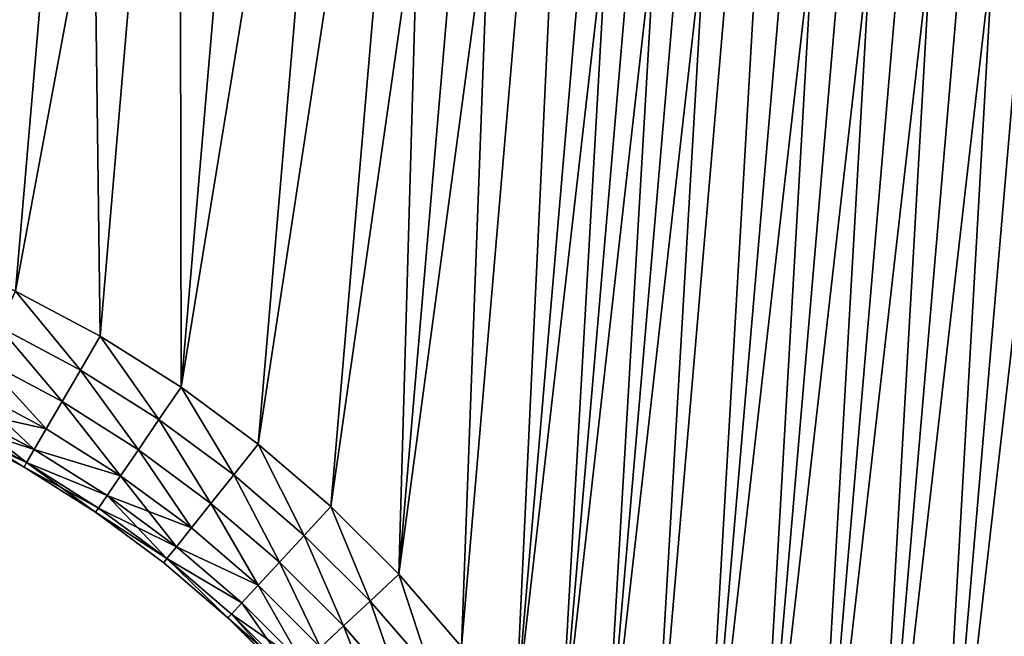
# Model space of a CAD drawing. Extents: x 34 to 1129, y -19 to 489.
# Tile 219 of 237: x 1080 to 1093, y 223 to 231. Entities that reach past the tile are written whole.
import ezdxf

# ---------------------------------------------------------------- set-up
doc = ezdxf.new("R2010")
doc.units = 0
doc.layers.get('0').update_dxf_attribs({"color": 13, "linetype": 'CONTINUOUS'})

# ---------------------------------------------------------------- blocks, each defined once
blk = doc.blocks.new('GROUP_27')
for p, q in [((40.862, 29.924, 2.268), (41.717, 29.093, 2.268)), ((40.862, 29.924, 11.732), (41.717, 29.093, 11.732)), ((42.387, 29.836, 10), (43.245, 29.117, 10)), ((42.387, 29.836, 4), (43.245, 29.117, 4)), ((42.342, 29.785, 3.482), (43.203, 29.063, 3.482)), ((42.342, 29.785, 10.518), (43.203, 29.063, 10.518)), ((40.513, 29.591, 2.068), (41.393, 28.735, 2.068)), ((40.513, 29.591, 11.932), (41.393, 28.735, 11.932)), ((42.208, 29.637, 3), (43.08, 28.905, 3)), ((42.208, 29.637, 11), (43.08, 28.905, 11)), ((41.995, 29.401, 2.586), (41.717, 29.093, 2.268)), ((41.995, 29.401, 11.414), (41.717, 29.093, 11.732)), ((41.995, 29.401, 2.586), (42.885, 28.654, 2.586)), ((41.995, 29.401, 11.414), (42.885, 28.654, 11.414)), ((41.046, 28.351, 2), (40.138, 29.233, 2)), ((41.046, 28.351, 12), (40.138, 29.233, 12)), ((41.717, 29.093, 2.268), (41.393, 28.735, 2.068)), ((41.717, 29.093, 11.732), (41.393, 28.735, 11.932)), ((41.717, 29.093, 2.268), (42.631, 28.327, 2.268)), ((41.717, 29.093, 11.732), (42.631, 28.327, 11.732)), ((43.08, 28.905, 3), (43.203, 29.063, 3.482)), ((43.203, 29.063, 10.518), (43.08, 28.905, 11)), ((43.203, 29.063, 3.482), (43.245, 29.117, 4)), ((43.245, 29.117, 10), (43.203, 29.063, 10.518)), ((43.203, 29.063, 3.482), (44.115, 28.406, 3.482)), ((43.203, 29.063, 10.518), (44.115, 28.406, 10.518)), ((43.245, 29.117, 4), (43.245, 29.117, 10)), ((43.245, 29.117, 10), (44.153, 28.463, 10)), ((43.245, 29.117, 4), (44.153, 28.463, 4)), ((42.885, 28.654, 2.586), (43.08, 28.905, 3)), ((43.08, 28.905, 11), (42.885, 28.654, 11.414)), ((43.08, 28.905, 3), (44.004, 28.24, 3)), ((43.08, 28.905, 11), (44.004, 28.24, 11)), ((41.393, 28.735, 2.068), (41.046, 28.351, 2)), ((41.393, 28.735, 11.932), (41.046, 28.351, 12)), ((41.393, 28.735, 2.068), (42.334, 27.946, 2.068)), ((41.393, 28.735, 11.932), (42.334, 27.946, 11.932)), ((42.631, 28.327, 2.268), (42.885, 28.654, 2.586)), ((42.885, 28.654, 11.414), (42.631, 28.327, 11.732)), ((42.885, 28.654, 2.586), (43.828, 27.975, 2.586)), ((42.885, 28.654, 11.414), (43.828, 27.975, 11.414)), ((44.115, 28.406, 3.482), (44.004, 28.24, 3)), ((44.004, 28.24, 11), (44.115, 28.406, 10.518)), ((44.153, 28.463, 4), (44.115, 28.406, 3.482)), ((44.115, 28.406, 10.518), (44.153, 28.463, 10)), ((44.115, 28.406, 3.482), (45.073, 27.818, 3.482)), ((44.115, 28.406, 10.518), (45.073, 27.818, 10.518)), ((44.153, 28.463, 4), (44.153, 28.463, 10)), ((44.153, 28.463, 10), (45.106, 27.877, 10)), ((44.153, 28.463, 4), (45.106, 27.877, 4)), ((42.016, 27.537, 2), (41.046, 28.351, 2)), ((42.016, 27.537, 12), (41.046, 28.351, 12)), ((42.334, 27.946, 2.068), (42.631, 28.327, 2.268)), ((42.631, 28.327, 11.732), (42.334, 27.946, 11.932)), ((42.631, 28.327, 2.268), (43.598, 27.63, 2.268)), ((42.631, 28.327, 11.732), (43.598, 27.63, 11.732)), ((44.004, 28.24, 3), (43.828, 27.975, 2.586)), ((43.828, 27.975, 11.414), (44.004, 28.24, 11)), ((44.004, 28.24, 3), (44.974, 27.644, 3)), ((44.004, 28.24, 11), (44.974, 27.644, 11)), ((43.828, 27.975, 2.586), (43.598, 27.63, 2.268)), ((43.598, 27.63, 11.732), (43.828, 27.975, 11.414)), ((43.828, 27.975, 2.586), (44.818, 27.367, 2.586)), ((43.828, 27.975, 11.414), (44.818, 27.367, 11.414)), ((42.016, 27.537, 2), (42.334, 27.946, 2.068)), ((42.334, 27.946, 11.932), (42.016, 27.537, 12)), ((42.334, 27.946, 2.068), (43.33, 27.228, 2.068)), ((42.334, 27.946, 11.932), (43.33, 27.228, 11.932)), ((45.073, 27.818, 3.482), (45.106, 27.877, 4)), ((45.106, 27.877, 10), (45.073, 27.818, 10.518)), ((45.106, 27.877, 4), (45.106, 27.877, 10)), ((45.106, 27.877, 10), (46.1, 27.363, 10)), ((45.106, 27.877, 4), (46.1, 27.363, 4)), ((44.974, 27.644, 3), (45.073, 27.818, 3.482)), ((45.073, 27.818, 10.518), (44.974, 27.644, 11)), ((45.073, 27.818, 3.482), (46.071, 27.301, 3.482)), ((45.073, 27.818, 10.518), (46.071, 27.301, 10.518)), ((43.598, 27.63, 2.268), (43.33, 27.228, 2.068)), ((43.33, 27.228, 11.932), (43.598, 27.63, 11.732)), ((43.598, 27.63, 2.268), (44.614, 27.006, 2.268)), ((43.598, 27.63, 11.732), (44.614, 27.006, 11.732)), ((44.818, 27.367, 2.586), (44.974, 27.644, 3)), ((44.974, 27.644, 11), (44.818, 27.367, 11.414)), ((44.974, 27.644, 3), (45.986, 27.12, 3)), ((44.974, 27.644, 11), (45.986, 27.12, 11)), ((43.043, 26.797, 2), (42.016, 27.537, 2)), ((43.043, 26.797, 12), (42.016, 27.537, 12)), ((44.614, 27.006, 2.268), (44.818, 27.367, 2.586)), ((44.818, 27.367, 11.414), (44.614, 27.006, 11.732)), ((44.818, 27.367, 2.586), (45.85, 26.833, 2.586)), ((44.818, 27.367, 11.414), (45.85, 26.833, 11.414)), ((46.1, 27.363, 4), (46.071, 27.301, 3.482)), ((46.071, 27.301, 10.518), (46.1, 27.363, 10)), ((46.1, 27.363, 4), (46.1, 27.363, 10)), ((46.1, 27.363, 10), (47.129, 26.923, 10)), ((46.1, 27.363, 4), (47.129, 26.923, 4)), ((43.33, 27.228, 2.068), (43.043, 26.797, 2)), ((43.043, 26.797, 12), (43.33, 27.228, 11.932)), ((43.33, 27.228, 2.068), (44.377, 26.585, 2.068)), ((43.33, 27.228, 11.932), (44.377, 26.585, 11.932)), ((46.071, 27.301, 3.482), (45.986, 27.12, 3)), ((45.986, 27.12, 11), (46.071, 27.301, 10.518)), ((46.071, 27.301, 3.482), (47.104, 26.859, 3.482)), ((46.071, 27.301, 10.518), (47.104, 26.859, 10.518)), ((45.986, 27.12, 3), (45.85, 26.833, 2.586)), ((45.85, 26.833, 11.414), (45.986, 27.12, 11)), ((45.986, 27.12, 3), (47.033, 26.673, 3)), ((45.986, 27.12, 11), (47.033, 26.673, 11)), ((44.377, 26.585, 2.068), (44.614, 27.006, 2.268)), ((44.614, 27.006, 11.732), (44.377, 26.585, 11.932)), ((44.614, 27.006, 2.268), (45.673, 26.458, 2.268)), ((44.614, 27.006, 11.732), (45.673, 26.458, 11.732)), ((45.85, 26.833, 2.586), (45.673, 26.458, 2.268)), ((45.673, 26.458, 11.732), (45.85, 26.833, 11.414)), ((45.85, 26.833, 2.586), (46.918, 26.376, 2.586)), ((45.85, 26.833, 11.414), (46.918, 26.376, 11.414)), ((44.122, 26.134, 2), (43.043, 26.797, 2)), ((44.122, 26.134, 12), (43.043, 26.797, 12)), ((44.122, 26.134, 2), (44.377, 26.585, 2.068)), ((44.377, 26.585, 11.932), (44.122, 26.134, 12)), ((44.377, 26.585, 2.068), (45.467, 26.021, 2.068)), ((44.377, 26.585, 11.932), (45.467, 26.021, 11.932)), ((45.673, 26.458, 2.268), (45.467, 26.021, 2.068)), ((45.467, 26.021, 11.932), (45.673, 26.458, 11.732)), ((45.673, 26.458, 2.268), (46.77, 25.989, 2.268)), ((45.673, 26.458, 11.732), (46.77, 25.989, 11.732)), ((45.246, 25.553, 2), (44.122, 26.134, 2)), ((45.246, 25.553, 12), (44.122, 26.134, 12)), ((45.467, 26.021, 2.068), (45.246, 25.553, 2)), ((45.246, 25.553, 12), (45.467, 26.021, 11.932)), ((45.467, 26.021, 2.068), (46.596, 25.539, 2.068)), ((45.467, 26.021, 11.932), (46.596, 25.539, 11.932)), ((46.41, 25.055, 2), (45.246, 25.553, 2)), ((46.41, 25.055, 12), (45.246, 25.553, 12))]:
    blk.add_line(p, q)
mesh = blk.add_polyface()
corners = [(30.027, 34.814, 2), (25, 4, 2), (25, 34.814, 2), (30.027, 4, 2), (30.904, 34.744, 2), (30.904, 4.07, 2), (31.784, 34.611, 2), (31.784, 4.203, 2), (32.653, 34.418, 2), (32.653, 4.396, 2), (33.506, 34.164, 2), (33.506, 4.65, 2), (34.34, 33.852, 2), (34.34, 4.962, 2), (35.149, 33.482, 2), (35.149, 5.332, 2), (35.931, 33.057, 2), (35.931, 5.757, 2), (36.682, 32.578, 2), (36.682, 6.235, 2), (37.397, 6.765, 2), (37.397, 32.049, 2), (38.074, 31.47, 2), (38.074, 7.343, 2), (38.708, 30.846, 2), (38.708, 7.967, 2), (39.345, 30.126, 2), (39.345, 8.688, 2), (40.138, 9.581, 2), (40.138, 29.233, 2), (41.046, 28.351, 2), (41.046, 10.463, 2), (42.016, 27.537, 2), (42.016, 11.277, 2), (43.043, 26.797, 2), (43.043, 12.017, 2), (44.122, 26.134, 2), (44.122, 12.679, 2), (45.246, 13.261, 2), (45.246, 25.553, 2), (46.41, 25.055, 2), (46.41, 13.759, 2), (47.608, 24.644, 2), (47.608, 14.169, 2), (48.832, 14.491, 2), (48.832, 24.322, 2), (50.077, 24.091, 2), (50.077, 14.723, 2), (51.335, 14.862, 2), (51.335, 23.952, 2), (52.563, 23.907, 2), (52.563, 14.907, 2), (60.6, 14.907, 2), (60.6, 23.907, 2)]
mesh.append_faces([[corners[k] for k in face] for face in [(0, 1, 2), (52, 50, 53)]], dxfattribs={"vtx0": -1})
mesh.append_faces([[corners[k] for k in face] for face in [(1, 0, 3), (3, 4, 5), (5, 6, 7), (7, 8, 9), (9, 10, 11), (11, 12, 13), (13, 14, 15), (15, 16, 17), (17, 18, 19), (19, 18, 20), (20, 22, 23), (23, 24, 25), (25, 26, 27), (27, 26, 28), (28, 30, 31), (31, 32, 33), (33, 34, 35), (35, 36, 37), (37, 36, 38), (38, 40, 41), (41, 42, 43), (43, 42, 44), (44, 46, 47), (47, 46, 48), (48, 50, 51), (51, 50, 52)]], dxfattribs={"vtx0": -1, "vtx1": -1})
mesh.append_faces([[corners[k] for k in face] for face in [(3, 0, 4), (5, 4, 6), (7, 6, 8), (9, 8, 10), (11, 10, 12), (13, 12, 14), (15, 14, 16), (17, 16, 18), (20, 18, 21), (20, 21, 22), (23, 22, 24), (25, 24, 26), (28, 26, 29), (28, 29, 30), (31, 30, 32), (33, 32, 34), (35, 34, 36), (38, 36, 39), (38, 39, 40), (41, 40, 42), (44, 42, 45), (44, 45, 46), (48, 46, 49), (48, 49, 50)]], dxfattribs={"vtx0": -1, "vtx2": -1})
mesh = blk.add_polyface()
corners = [(30.027, 4, 12), (25, 34.814, 12), (25, 4, 12), (30.027, 34.814, 12), (30.904, 34.744, 12), (30.904, 4.07, 12), (31.784, 4.203, 12), (31.784, 34.611, 12), (32.653, 4.396, 12), (32.653, 34.418, 12), (33.506, 34.164, 12), (33.506, 4.65, 12), (34.34, 4.962, 12), (34.34, 33.852, 12), (35.149, 5.332, 12), (35.149, 33.482, 12), (35.931, 5.757, 12), (35.931, 33.057, 12), (36.682, 6.235, 12), (36.682, 32.578, 12), (37.397, 6.765, 12), (37.397, 32.049, 12), (38.074, 7.343, 12), (38.074, 31.47, 12), (38.708, 7.967, 12), (38.708, 30.846, 12), (39.345, 8.688, 12), (39.345, 30.126, 12), (40.138, 9.581, 12), (40.138, 29.233, 12), (41.046, 10.463, 12), (41.046, 28.351, 12), (42.016, 11.277, 12), (42.016, 27.537, 12), (43.043, 26.797, 12), (43.043, 12.017, 12), (44.122, 26.134, 12), (44.122, 12.679, 12), (45.246, 13.261, 12), (45.246, 25.553, 12), (46.41, 13.759, 12), (46.41, 25.055, 12), (47.608, 24.644, 12), (47.608, 14.169, 12), (48.832, 14.491, 12), (48.832, 24.322, 12), (50.077, 14.723, 12), (50.077, 24.091, 12), (51.335, 14.862, 12), (51.335, 23.952, 12), (52.563, 14.907, 12), (52.563, 23.907, 12), (60.6, 14.907, 12), (60.6, 23.907, 12)]
mesh.append_faces([[corners[k] for k in face] for face in [(0, 1, 2), (51, 52, 53)]], dxfattribs={"vtx0": -1})
mesh.append_faces([[corners[k] for k in face] for face in [(1, 0, 3), (3, 0, 4), (4, 6, 7), (7, 8, 9), (9, 8, 10), (10, 12, 13), (13, 14, 15), (15, 16, 17), (17, 18, 19), (19, 20, 21), (21, 22, 23), (23, 24, 25), (25, 26, 27), (27, 28, 29), (29, 30, 31), (31, 32, 33), (33, 32, 34), (34, 35, 36), (36, 38, 39), (39, 40, 41), (41, 40, 42), (42, 44, 45), (45, 46, 47), (47, 48, 49), (49, 50, 51)]], dxfattribs={"vtx0": -1, "vtx1": -1})
mesh.append_faces([[corners[k] for k in face] for face in [(4, 0, 5), (4, 5, 6), (7, 6, 8), (10, 8, 11), (10, 11, 12), (13, 12, 14), (15, 14, 16), (17, 16, 18), (19, 18, 20), (21, 20, 22), (23, 22, 24), (25, 24, 26), (27, 26, 28), (29, 28, 30), (31, 30, 32), (34, 32, 35), (36, 35, 37), (36, 37, 38), (39, 38, 40), (42, 40, 43), (42, 43, 44), (45, 44, 46), (47, 46, 48), (49, 48, 50), (51, 50, 52)]], dxfattribs={"vtx0": -1, "vtx2": -1})
mesh = blk.add_polyface()
corners = [(41.161, 30.211, 2.586), (41.717, 29.093, 2.268), (40.862, 29.924, 2.268), (41.995, 29.401, 2.586)]
mesh.append_faces([[corners[k] for k in face] for face in [(0, 1, 2), (1, 0, 3)]], dxfattribs={"vtx0": -1})
mesh = blk.add_polyface()
corners = [(41.717, 29.093, 11.732), (41.161, 30.211, 11.414), (40.862, 29.924, 11.732), (41.995, 29.401, 11.414)]
mesh.append_faces([[corners[k] for k in face] for face in [(0, 1, 2), (1, 0, 3)]], dxfattribs={"vtx0": -1})
mesh = blk.add_polyface()
corners = [(40.862, 29.924, 2.268), (41.393, 28.735, 2.068), (40.513, 29.591, 2.068), (41.717, 29.093, 2.268)]
mesh.append_faces([[corners[k] for k in face] for face in [(0, 1, 2), (1, 0, 3)]], dxfattribs={"vtx0": -1})
mesh = blk.add_polyface()
corners = [(41.393, 28.735, 11.932), (40.862, 29.924, 11.732), (40.513, 29.591, 11.932), (41.717, 29.093, 11.732)]
mesh.append_faces([[corners[k] for k in face] for face in [(0, 1, 2), (1, 0, 3)]], dxfattribs={"vtx0": -1})
mesh = blk.add_polyface()
corners = [(42.342, 29.785, 3.482), (43.245, 29.117, 4), (43.203, 29.063, 3.482), (42.387, 29.836, 4)]
mesh.append_faces([[corners[k] for k in face] for face in [(0, 1, 2), (1, 0, 3)]], dxfattribs={"vtx0": -1})
mesh = blk.add_polyface()
corners = [(42.387, 29.836, 10), (43.203, 29.063, 10.518), (43.245, 29.117, 10), (42.342, 29.785, 10.518)]
mesh.append_faces([[corners[k] for k in face] for face in [(0, 1, 2), (1, 0, 3)]], dxfattribs={"vtx0": -1})
mesh = blk.add_polyface()
corners = [(42.387, 29.836, 10), (43.245, 29.117, 4), (42.387, 29.836, 4), (43.245, 29.117, 10)]
mesh.append_faces([[corners[k] for k in face] for face in [(0, 1, 2), (1, 0, 3)]], dxfattribs={"vtx0": -1})
mesh = blk.add_polyface()
corners = [(42.208, 29.637, 3), (43.203, 29.063, 3.482), (43.08, 28.905, 3), (42.342, 29.785, 3.482)]
mesh.append_faces([[corners[k] for k in face] for face in [(0, 1, 2), (1, 0, 3)]], dxfattribs={"vtx0": -1})
mesh = blk.add_polyface()
corners = [(42.342, 29.785, 10.518), (43.08, 28.905, 11), (43.203, 29.063, 10.518), (42.208, 29.637, 11)]
mesh.append_faces([[corners[k] for k in face] for face in [(0, 1, 2), (1, 0, 3)]], dxfattribs={"vtx0": -1})
mesh = blk.add_polyface()
corners = [(40.513, 29.591, 2.068), (41.046, 28.351, 2), (40.138, 29.233, 2), (41.393, 28.735, 2.068)]
mesh.append_faces([[corners[k] for k in face] for face in [(0, 1, 2), (1, 0, 3)]], dxfattribs={"vtx0": -1})
mesh = blk.add_polyface()
corners = [(41.046, 28.351, 12), (40.513, 29.591, 11.932), (40.138, 29.233, 12), (41.393, 28.735, 11.932)]
mesh.append_faces([[corners[k] for k in face] for face in [(0, 1, 2), (1, 0, 3)]], dxfattribs={"vtx0": -1})
mesh = blk.add_polyface()
corners = [(42.208, 29.637, 3), (42.885, 28.654, 2.586), (41.995, 29.401, 2.586), (43.08, 28.905, 3)]
mesh.append_faces([[corners[k] for k in face] for face in [(0, 1, 2), (1, 0, 3)]], dxfattribs={"vtx0": -1})
mesh = blk.add_polyface()
corners = [(42.885, 28.654, 11.414), (42.208, 29.637, 11), (41.995, 29.401, 11.414), (43.08, 28.905, 11)]
mesh.append_faces([[corners[k] for k in face] for face in [(0, 1, 2), (1, 0, 3)]], dxfattribs={"vtx0": -1})
mesh = blk.add_polyface()
corners = [(41.995, 29.401, 2.586), (42.631, 28.327, 2.268), (41.717, 29.093, 2.268), (42.885, 28.654, 2.586)]
mesh.append_faces([[corners[k] for k in face] for face in [(0, 1, 2), (1, 0, 3)]], dxfattribs={"vtx0": -1})
mesh = blk.add_polyface()
corners = [(42.631, 28.327, 11.732), (41.995, 29.401, 11.414), (41.717, 29.093, 11.732), (42.885, 28.654, 11.414)]
mesh.append_faces([[corners[k] for k in face] for face in [(0, 1, 2), (1, 0, 3)]], dxfattribs={"vtx0": -1})
mesh = blk.add_polyface()
corners = [(41.717, 29.093, 2.268), (42.334, 27.946, 2.068), (41.393, 28.735, 2.068), (42.631, 28.327, 2.268)]
mesh.append_faces([[corners[k] for k in face] for face in [(0, 1, 2), (1, 0, 3)]], dxfattribs={"vtx0": -1})
mesh = blk.add_polyface()
corners = [(42.334, 27.946, 11.932), (41.717, 29.093, 11.732), (41.393, 28.735, 11.932), (42.631, 28.327, 11.732)]
mesh.append_faces([[corners[k] for k in face] for face in [(0, 1, 2), (1, 0, 3)]], dxfattribs={"vtx0": -1})
mesh = blk.add_polyface()
corners = [(43.08, 28.905, 3), (44.115, 28.406, 3.482), (44.004, 28.24, 3), (43.203, 29.063, 3.482)]
mesh.append_faces([[corners[k] for k in face] for face in [(0, 1, 2), (1, 0, 3)]], dxfattribs={"vtx0": -1})
mesh = blk.add_polyface()
corners = [(43.08, 28.905, 11), (44.115, 28.406, 10.518), (43.203, 29.063, 10.518), (44.004, 28.24, 11)]
mesh.append_faces([[corners[k] for k in face] for face in [(0, 1, 2), (1, 0, 3)]], dxfattribs={"vtx0": -1})
mesh = blk.add_polyface()
corners = [(43.245, 29.117, 4), (44.115, 28.406, 3.482), (43.203, 29.063, 3.482), (44.153, 28.463, 4)]
mesh.append_faces([[corners[k] for k in face] for face in [(0, 1, 2), (1, 0, 3)]], dxfattribs={"vtx0": -1})
mesh = blk.add_polyface()
corners = [(43.245, 29.117, 10), (44.115, 28.406, 10.518), (44.153, 28.463, 10), (43.203, 29.063, 10.518)]
mesh.append_faces([[corners[k] for k in face] for face in [(0, 1, 2), (1, 0, 3)]], dxfattribs={"vtx0": -1})
mesh = blk.add_polyface()
corners = [(43.245, 29.117, 4), (44.153, 28.463, 10), (44.153, 28.463, 4), (43.245, 29.117, 10)]
mesh.append_faces([[corners[k] for k in face] for face in [(0, 1, 2), (1, 0, 3)]], dxfattribs={"vtx0": -1})
mesh = blk.add_polyface()
corners = [(42.885, 28.654, 2.586), (44.004, 28.24, 3), (43.828, 27.975, 2.586), (43.08, 28.905, 3)]
mesh.append_faces([[corners[k] for k in face] for face in [(0, 1, 2), (1, 0, 3)]], dxfattribs={"vtx0": -1})
mesh = blk.add_polyface()
corners = [(42.885, 28.654, 11.414), (44.004, 28.24, 11), (43.08, 28.905, 11), (43.828, 27.975, 11.414)]
mesh.append_faces([[corners[k] for k in face] for face in [(0, 1, 2), (1, 0, 3)]], dxfattribs={"vtx0": -1})
mesh = blk.add_polyface()
corners = [(41.393, 28.735, 2.068), (42.016, 27.537, 2), (41.046, 28.351, 2), (42.334, 27.946, 2.068)]
mesh.append_faces([[corners[k] for k in face] for face in [(0, 1, 2), (1, 0, 3)]], dxfattribs={"vtx0": -1})
mesh = blk.add_polyface()
corners = [(42.016, 27.537, 12), (41.393, 28.735, 11.932), (41.046, 28.351, 12), (42.334, 27.946, 11.932)]
mesh.append_faces([[corners[k] for k in face] for face in [(0, 1, 2), (1, 0, 3)]], dxfattribs={"vtx0": -1})
mesh = blk.add_polyface()
corners = [(42.885, 28.654, 2.586), (43.598, 27.63, 2.268), (42.631, 28.327, 2.268), (43.828, 27.975, 2.586)]
mesh.append_faces([[corners[k] for k in face] for face in [(0, 1, 2), (1, 0, 3)]], dxfattribs={"vtx0": -1})
mesh = blk.add_polyface()
corners = [(43.598, 27.63, 11.732), (42.885, 28.654, 11.414), (42.631, 28.327, 11.732), (43.828, 27.975, 11.414)]
mesh.append_faces([[corners[k] for k in face] for face in [(0, 1, 2), (1, 0, 3)]], dxfattribs={"vtx0": -1})
mesh = blk.add_polyface()
corners = [(44.004, 28.24, 3), (45.073, 27.818, 3.482), (44.974, 27.644, 3), (44.115, 28.406, 3.482)]
mesh.append_faces([[corners[k] for k in face] for face in [(0, 1, 2), (1, 0, 3)]], dxfattribs={"vtx0": -1})
mesh = blk.add_polyface()
corners = [(44.115, 28.406, 10.518), (44.974, 27.644, 11), (45.073, 27.818, 10.518), (44.004, 28.24, 11)]
mesh.append_faces([[corners[k] for k in face] for face in [(0, 1, 2), (1, 0, 3)]], dxfattribs={"vtx0": -1})
mesh = blk.add_polyface()
corners = [(44.115, 28.406, 3.482), (45.106, 27.877, 4), (45.073, 27.818, 3.482), (44.153, 28.463, 4)]
mesh.append_faces([[corners[k] for k in face] for face in [(0, 1, 2), (1, 0, 3)]], dxfattribs={"vtx0": -1})
mesh = blk.add_polyface()
corners = [(44.115, 28.406, 10.518), (45.106, 27.877, 10), (44.153, 28.463, 10), (45.073, 27.818, 10.518)]
mesh.append_faces([[corners[k] for k in face] for face in [(0, 1, 2), (1, 0, 3)]], dxfattribs={"vtx0": -1})
mesh = blk.add_polyface()
corners = [(44.153, 28.463, 10), (45.106, 27.877, 4), (44.153, 28.463, 4), (45.106, 27.877, 10)]
mesh.append_faces([[corners[k] for k in face] for face in [(0, 1, 2), (1, 0, 3)]], dxfattribs={"vtx0": -1})
mesh = blk.add_polyface()
corners = [(42.631, 28.327, 2.268), (43.33, 27.228, 2.068), (42.334, 27.946, 2.068), (43.598, 27.63, 2.268)]
mesh.append_faces([[corners[k] for k in face] for face in [(0, 1, 2), (1, 0, 3)]], dxfattribs={"vtx0": -1})
mesh = blk.add_polyface()
corners = [(43.33, 27.228, 11.932), (42.631, 28.327, 11.732), (42.334, 27.946, 11.932), (43.598, 27.63, 11.732)]
mesh.append_faces([[corners[k] for k in face] for face in [(0, 1, 2), (1, 0, 3)]], dxfattribs={"vtx0": -1})
mesh = blk.add_polyface()
corners = [(43.828, 27.975, 2.586), (44.974, 27.644, 3), (44.818, 27.367, 2.586), (44.004, 28.24, 3)]
mesh.append_faces([[corners[k] for k in face] for face in [(0, 1, 2), (1, 0, 3)]], dxfattribs={"vtx0": -1})
mesh = blk.add_polyface()
corners = [(44.004, 28.24, 11), (44.818, 27.367, 11.414), (44.974, 27.644, 11), (43.828, 27.975, 11.414)]
mesh.append_faces([[corners[k] for k in face] for face in [(0, 1, 2), (1, 0, 3)]], dxfattribs={"vtx0": -1})
mesh = blk.add_polyface()
corners = [(43.828, 27.975, 2.586), (44.614, 27.006, 2.268), (43.598, 27.63, 2.268), (44.818, 27.367, 2.586)]
mesh.append_faces([[corners[k] for k in face] for face in [(0, 1, 2), (1, 0, 3)]], dxfattribs={"vtx0": -1})
mesh = blk.add_polyface()
corners = [(44.614, 27.006, 11.732), (43.828, 27.975, 11.414), (43.598, 27.63, 11.732), (44.818, 27.367, 11.414)]
mesh.append_faces([[corners[k] for k in face] for face in [(0, 1, 2), (1, 0, 3)]], dxfattribs={"vtx0": -1})
mesh = blk.add_polyface()
corners = [(42.334, 27.946, 2.068), (43.043, 26.797, 2), (42.016, 27.537, 2), (43.33, 27.228, 2.068)]
mesh.append_faces([[corners[k] for k in face] for face in [(0, 1, 2), (1, 0, 3)]], dxfattribs={"vtx0": -1})
mesh = blk.add_polyface()
corners = [(43.043, 26.797, 12), (42.334, 27.946, 11.932), (42.016, 27.537, 12), (43.33, 27.228, 11.932)]
mesh.append_faces([[corners[k] for k in face] for face in [(0, 1, 2), (1, 0, 3)]], dxfattribs={"vtx0": -1})
mesh = blk.add_polyface()
corners = [(45.106, 27.877, 4), (46.071, 27.301, 3.482), (45.073, 27.818, 3.482), (46.1, 27.363, 4)]
mesh.append_faces([[corners[k] for k in face] for face in [(0, 1, 2), (1, 0, 3)]], dxfattribs={"vtx0": -1})
mesh = blk.add_polyface()
corners = [(45.073, 27.818, 10.518), (46.1, 27.363, 10), (45.106, 27.877, 10), (46.071, 27.301, 10.518)]
mesh.append_faces([[corners[k] for k in face] for face in [(0, 1, 2), (1, 0, 3)]], dxfattribs={"vtx0": -1})
mesh = blk.add_polyface()
corners = [(45.106, 27.877, 4), (46.1, 27.363, 10), (46.1, 27.363, 4), (45.106, 27.877, 10)]
mesh.append_faces([[corners[k] for k in face] for face in [(0, 1, 2), (1, 0, 3)]], dxfattribs={"vtx0": -1})
mesh = blk.add_polyface()
corners = [(44.974, 27.644, 3), (46.071, 27.301, 3.482), (45.986, 27.12, 3), (45.073, 27.818, 3.482)]
mesh.append_faces([[corners[k] for k in face] for face in [(0, 1, 2), (1, 0, 3)]], dxfattribs={"vtx0": -1})
mesh = blk.add_polyface()
corners = [(44.974, 27.644, 11), (46.071, 27.301, 10.518), (45.073, 27.818, 10.518), (45.986, 27.12, 11)]
mesh.append_faces([[corners[k] for k in face] for face in [(0, 1, 2), (1, 0, 3)]], dxfattribs={"vtx0": -1})
mesh = blk.add_polyface()
corners = [(43.598, 27.63, 2.268), (44.377, 26.585, 2.068), (43.33, 27.228, 2.068), (44.614, 27.006, 2.268)]
mesh.append_faces([[corners[k] for k in face] for face in [(0, 1, 2), (1, 0, 3)]], dxfattribs={"vtx0": -1})
mesh = blk.add_polyface()
corners = [(44.377, 26.585, 11.932), (43.598, 27.63, 11.732), (43.33, 27.228, 11.932), (44.614, 27.006, 11.732)]
mesh.append_faces([[corners[k] for k in face] for face in [(0, 1, 2), (1, 0, 3)]], dxfattribs={"vtx0": -1})
mesh = blk.add_polyface()
corners = [(44.818, 27.367, 2.586), (45.986, 27.12, 3), (45.85, 26.833, 2.586), (44.974, 27.644, 3)]
mesh.append_faces([[corners[k] for k in face] for face in [(0, 1, 2), (1, 0, 3)]], dxfattribs={"vtx0": -1})
mesh = blk.add_polyface()
corners = [(44.818, 27.367, 11.414), (45.986, 27.12, 11), (44.974, 27.644, 11), (45.85, 26.833, 11.414)]
mesh.append_faces([[corners[k] for k in face] for face in [(0, 1, 2), (1, 0, 3)]], dxfattribs={"vtx0": -1})
mesh = blk.add_polyface()
corners = [(44.818, 27.367, 2.586), (45.673, 26.458, 2.268), (44.614, 27.006, 2.268), (45.85, 26.833, 2.586)]
mesh.append_faces([[corners[k] for k in face] for face in [(0, 1, 2), (1, 0, 3)]], dxfattribs={"vtx0": -1})
mesh = blk.add_polyface()
corners = [(45.673, 26.458, 11.732), (44.818, 27.367, 11.414), (44.614, 27.006, 11.732), (45.85, 26.833, 11.414)]
mesh.append_faces([[corners[k] for k in face] for face in [(0, 1, 2), (1, 0, 3)]], dxfattribs={"vtx0": -1})
mesh = blk.add_polyface()
corners = [(46.071, 27.301, 3.482), (47.129, 26.923, 4), (47.104, 26.859, 3.482), (46.1, 27.363, 4)]
mesh.append_faces([[corners[k] for k in face] for face in [(0, 1, 2), (1, 0, 3)]], dxfattribs={"vtx0": -1})
mesh = blk.add_polyface()
corners = [(46.1, 27.363, 10), (47.104, 26.859, 10.518), (47.129, 26.923, 10), (46.071, 27.301, 10.518)]
mesh.append_faces([[corners[k] for k in face] for face in [(0, 1, 2), (1, 0, 3)]], dxfattribs={"vtx0": -1})
mesh = blk.add_polyface()
corners = [(46.1, 27.363, 4), (47.129, 26.923, 10), (47.129, 26.923, 4), (46.1, 27.363, 10)]
mesh.append_faces([[corners[k] for k in face] for face in [(0, 1, 2), (1, 0, 3)]], dxfattribs={"vtx0": -1})
mesh = blk.add_polyface()
corners = [(43.33, 27.228, 2.068), (44.122, 26.134, 2), (43.043, 26.797, 2), (44.377, 26.585, 2.068)]
mesh.append_faces([[corners[k] for k in face] for face in [(0, 1, 2), (1, 0, 3)]], dxfattribs={"vtx0": -1})
mesh = blk.add_polyface()
corners = [(44.122, 26.134, 12), (43.33, 27.228, 11.932), (43.043, 26.797, 12), (44.377, 26.585, 11.932)]
mesh.append_faces([[corners[k] for k in face] for face in [(0, 1, 2), (1, 0, 3)]], dxfattribs={"vtx0": -1})
mesh = blk.add_polyface()
corners = [(45.986, 27.12, 3), (47.104, 26.859, 3.482), (47.033, 26.673, 3), (46.071, 27.301, 3.482)]
mesh.append_faces([[corners[k] for k in face] for face in [(0, 1, 2), (1, 0, 3)]], dxfattribs={"vtx0": -1})
mesh = blk.add_polyface()
corners = [(46.071, 27.301, 10.518), (47.033, 26.673, 11), (47.104, 26.859, 10.518), (45.986, 27.12, 11)]
mesh.append_faces([[corners[k] for k in face] for face in [(0, 1, 2), (1, 0, 3)]], dxfattribs={"vtx0": -1})
mesh = blk.add_polyface()
corners = [(45.85, 26.833, 2.586), (47.033, 26.673, 3), (46.918, 26.376, 2.586), (45.986, 27.12, 3)]
mesh.append_faces([[corners[k] for k in face] for face in [(0, 1, 2), (1, 0, 3)]], dxfattribs={"vtx0": -1})
mesh = blk.add_polyface()
corners = [(45.986, 27.12, 11), (46.918, 26.376, 11.414), (47.033, 26.673, 11), (45.85, 26.833, 11.414)]
mesh.append_faces([[corners[k] for k in face] for face in [(0, 1, 2), (1, 0, 3)]], dxfattribs={"vtx0": -1})
mesh = blk.add_polyface()
corners = [(44.614, 27.006, 2.268), (45.467, 26.021, 2.068), (44.377, 26.585, 2.068), (45.673, 26.458, 2.268)]
mesh.append_faces([[corners[k] for k in face] for face in [(0, 1, 2), (1, 0, 3)]], dxfattribs={"vtx0": -1})
mesh = blk.add_polyface()
corners = [(45.467, 26.021, 11.932), (44.614, 27.006, 11.732), (44.377, 26.585, 11.932), (45.673, 26.458, 11.732)]
mesh.append_faces([[corners[k] for k in face] for face in [(0, 1, 2), (1, 0, 3)]], dxfattribs={"vtx0": -1})
mesh = blk.add_polyface()
corners = [(45.85, 26.833, 2.586), (46.77, 25.989, 2.268), (45.673, 26.458, 2.268), (46.918, 26.376, 2.586)]
mesh.append_faces([[corners[k] for k in face] for face in [(0, 1, 2), (1, 0, 3)]], dxfattribs={"vtx0": -1})
mesh = blk.add_polyface()
corners = [(46.77, 25.989, 11.732), (45.85, 26.833, 11.414), (45.673, 26.458, 11.732), (46.918, 26.376, 11.414)]
mesh.append_faces([[corners[k] for k in face] for face in [(0, 1, 2), (1, 0, 3)]], dxfattribs={"vtx0": -1})
mesh = blk.add_polyface()
corners = [(44.377, 26.585, 2.068), (45.246, 25.553, 2), (44.122, 26.134, 2), (45.467, 26.021, 2.068)]
mesh.append_faces([[corners[k] for k in face] for face in [(0, 1, 2), (1, 0, 3)]], dxfattribs={"vtx0": -1})
mesh = blk.add_polyface()
corners = [(45.246, 25.553, 12), (44.377, 26.585, 11.932), (44.122, 26.134, 12), (45.467, 26.021, 11.932)]
mesh.append_faces([[corners[k] for k in face] for face in [(0, 1, 2), (1, 0, 3)]], dxfattribs={"vtx0": -1})
mesh = blk.add_polyface()
corners = [(45.673, 26.458, 2.268), (46.596, 25.539, 2.068), (45.467, 26.021, 2.068), (46.77, 25.989, 2.268)]
mesh.append_faces([[corners[k] for k in face] for face in [(0, 1, 2), (1, 0, 3)]], dxfattribs={"vtx0": -1})
mesh = blk.add_polyface()
corners = [(46.596, 25.539, 11.932), (45.673, 26.458, 11.732), (45.467, 26.021, 11.932), (46.77, 25.989, 11.732)]
mesh.append_faces([[corners[k] for k in face] for face in [(0, 1, 2), (1, 0, 3)]], dxfattribs={"vtx0": -1})
mesh = blk.add_polyface()
corners = [(45.467, 26.021, 2.068), (46.41, 25.055, 2), (45.246, 25.553, 2), (46.596, 25.539, 2.068)]
mesh.append_faces([[corners[k] for k in face] for face in [(0, 1, 2), (1, 0, 3)]], dxfattribs={"vtx0": -1})
mesh = blk.add_polyface()
corners = [(46.41, 25.055, 12), (45.467, 26.021, 11.932), (45.246, 25.553, 12), (46.596, 25.539, 11.932)]
mesh.append_faces([[corners[k] for k in face] for face in [(0, 1, 2), (1, 0, 3)]], dxfattribs={"vtx0": -1})
blk = doc.blocks.new('GROUP_2')
at = {"rotation": 175.1}
blk.add_blockref('GROUP_27', (848.385, 30.922, 0.222), dxfattribs=at)
blk = doc.blocks.new('GROUP_21')
blk.add_blockref('GROUP_2', (242.743, 231.343, -0.582))

msp = doc.modelspace()

# ---------------------------------------------------------------- block references
msp.add_blockref('GROUP_21', (37.666, -13.798, -11.836))

doc.saveas('drawing.dxf')
